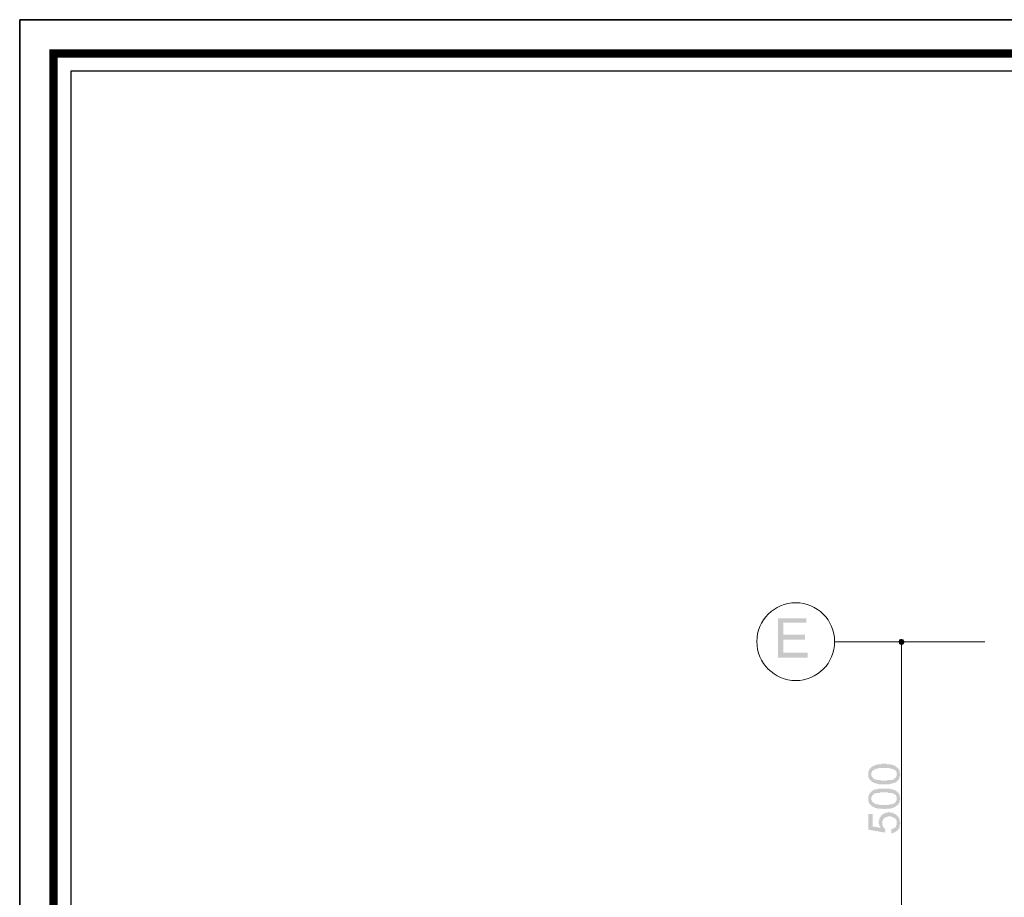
# Model space of a CAD drawing. Header units: metres. Extents: x 5.7 to 89.8, y 4 to 63.5.
# Tile 3 of 20: x 5.7 to 21.4, y 49.5 to 63.5. Entities that reach past the tile are written whole.
import ezdxf

# ---------------------------------------------------------------- set-up
doc = ezdxf.new("R2010")
doc.units = ezdxf.units.M
doc.header["$MEASUREMENT"] = 0
for name, color, linetype in [('PDF13_ax', 7, 'Continuous'), ('PDF13_dim', 7, 'Continuous'), ('PDF13_KADR', 7, 'Continuous'), ('PDF13_textt', 7, 'Continuous'), ('PDF13_W', 7, 'Continuous')]:
    doc.layers.add(name, color=color, linetype=linetype)

msp = doc.modelspace()

# ---------------------------------------------------------------- hatches: boundary and pattern name
at = {"layer": 'PDF13_dim', "transparency": 33554559}
h = msp.add_hatch(color=256, dxfattribs=at)
h.paths.add_polyline_path([(19.497, 51.273), (19.487, 51.273), (19.477, 51.273), (19.477, 51.273), (19.468, 51.273), (19.458, 51.273), (19.449, 51.273), (19.439, 51.273), (19.439, 51.273), (19.429, 51.273), (19.42, 51.273), (19.41, 51.273), (19.41, 51.273), (19.4, 51.283), (19.391, 51.283), (19.391, 51.283), (19.381, 51.283), (19.372, 51.283), (19.372, 51.283), (19.362, 51.283), (19.362, 51.293), (19.352, 51.293), (19.343, 51.293), (19.343, 51.293), (19.333, 51.302), (19.323, 51.302), (19.323, 51.302), (19.314, 51.312), (19.304, 51.312), (19.304, 51.312), (19.295, 51.321), (19.295, 51.321), (19.285, 51.331), (19.285, 51.331), (19.275, 51.341), (19.275, 51.341), (19.275, 51.341), (19.266, 51.35), (19.266, 51.35), (19.256, 51.36), (19.256, 51.37), (19.256, 51.37), (19.256, 51.379), (19.246, 51.379), (19.246, 51.389), (19.246, 51.399), (19.246, 51.408), (19.246, 51.408), (19.246, 51.418), (19.246, 51.427), (19.246, 51.437), (19.246, 51.437), (19.246, 51.437), (19.246, 51.447), (19.246, 51.456), (19.246, 51.466), (19.246, 51.466), (19.246, 51.476), (19.246, 51.485), (19.256, 51.485), (19.256, 51.495), (19.256, 51.504), (19.256, 51.504), (19.266, 51.514), (19.266, 51.514), (19.266, 51.524), (19.275, 51.524), (19.275, 51.533), (19.285, 51.533), (19.285, 51.543), (19.295, 51.543), (19.295, 51.553), (19.304, 51.553), (19.304, 51.553), (19.314, 51.562), (19.314, 51.562), (19.323, 51.562), (19.323, 51.572), (19.333, 51.572), (19.343, 51.572), (19.343, 51.572), (19.352, 51.581), (19.362, 51.581), (19.372, 51.581), (19.372, 51.581), (19.381, 51.581), (19.381, 51.591), (19.391, 51.591), (19.4, 51.591), (19.4, 51.591), (19.41, 51.591), (19.41, 51.591), (19.42, 51.591), (19.429, 51.591), (19.429, 51.591), (19.439, 51.591), (19.449, 51.591), (19.458, 51.601), (19.468, 51.601), (19.468, 51.601), (19.477, 51.601), (19.487, 51.601), (19.497, 51.601), (19.497, 51.601), (19.506, 51.601), (19.516, 51.601), (19.526, 51.601), (19.535, 51.601), (19.535, 51.601), (19.545, 51.591), (19.555, 51.591), (19.564, 51.591), (19.564, 51.591), (19.574, 51.591), (19.583, 51.591), (19.593, 51.591), (19.593, 51.591), (19.603, 51.591), (19.612, 51.591), (19.612, 51.591), (19.622, 51.581), (19.622, 51.581), (19.632, 51.581), (19.632, 51.581), (19.641, 51.581), (19.651, 51.581), (19.651, 51.572), (19.66, 51.572), (19.67, 51.572), (19.67, 51.562), (19.68, 51.562), (19.689, 51.562), (19.689, 51.553), (19.699, 51.553), (19.699, 51.543), (19.709, 51.543), (19.709, 51.533), (19.718, 51.533), (19.718, 51.524), (19.718, 51.524), (19.728, 51.524), (19.728, 51.514), (19.738, 51.514), (19.738, 51.504), (19.738, 51.495), (19.747, 51.495), (19.747, 51.485), (19.747, 51.476), (19.747, 51.476), (19.747, 51.466), (19.747, 51.456), (19.757, 51.447), (19.757, 51.447), (19.757, 51.437), (19.757, 51.437), (19.757, 51.427), (19.757, 51.418), (19.747, 51.408), (19.747, 51.408), (19.747, 51.399), (19.747, 51.389), (19.747, 51.389), (19.747, 51.379), (19.738, 51.37), (19.738, 51.37), (19.738, 51.36), (19.728, 51.36), (19.728, 51.35), (19.728, 51.341), (19.718, 51.341), (19.718, 51.331), (19.709, 51.331), (19.709, 51.321), (19.699, 51.321), (19.699, 51.321), (19.699, 51.321), (19.689, 51.312), (19.689, 51.312), (19.68, 51.312), (19.68, 51.302), (19.67, 51.302), (19.67, 51.302), (19.66, 51.302), (19.66, 51.293), (19.651, 51.293), (19.651, 51.293), (19.641, 51.293), (19.632, 51.293), (19.632, 51.283), (19.622, 51.283), (19.612, 51.283), (19.612, 51.283), (19.603, 51.283), (19.593, 51.283), (19.583, 51.273), (19.583, 51.273), (19.574, 51.273), (19.564, 51.273), (19.555, 51.273), (19.545, 51.273), (19.545, 51.273), (19.535, 51.273), (19.526, 51.273), (19.516, 51.273), (19.506, 51.273), (19.497, 51.273)], flags=0)
h.paths.add_polyline_path([(19.497, 51.331), (19.506, 51.331), (19.516, 51.331), (19.526, 51.331), (19.535, 51.331), (19.545, 51.331), (19.555, 51.341), (19.564, 51.341), (19.574, 51.341), (19.574, 51.341), (19.583, 51.341), (19.593, 51.341), (19.603, 51.341), (19.603, 51.341), (19.612, 51.341), (19.622, 51.341), (19.622, 51.35), (19.632, 51.35), (19.632, 51.35), (19.641, 51.35), (19.641, 51.35), (19.651, 51.36), (19.651, 51.36), (19.66, 51.36), (19.66, 51.36), (19.66, 51.36), (19.67, 51.37), (19.67, 51.37), (19.68, 51.379), (19.68, 51.379), (19.689, 51.389), (19.689, 51.389), (19.689, 51.399), (19.699, 51.408), (19.699, 51.408), (19.699, 51.418), (19.699, 51.427), (19.699, 51.427), (19.699, 51.437), (19.699, 51.437), (19.699, 51.447), (19.699, 51.456), (19.699, 51.456), (19.699, 51.466), (19.689, 51.476), (19.689, 51.476), (19.689, 51.485), (19.68, 51.485), (19.68, 51.495), (19.67, 51.495), (19.67, 51.504), (19.66, 51.504), (19.66, 51.504), (19.651, 51.514), (19.651, 51.514), (19.641, 51.514), (19.641, 51.514), (19.632, 51.514), (19.632, 51.524), (19.622, 51.524), (19.622, 51.524), (19.612, 51.524), (19.612, 51.524), (19.603, 51.524), (19.593, 51.524), (19.583, 51.533), (19.583, 51.533), (19.574, 51.533), (19.564, 51.533), (19.555, 51.533), (19.545, 51.533), (19.535, 51.533), (19.526, 51.533), (19.526, 51.533), (19.516, 51.533), (19.497, 51.533), (19.497, 51.533), (19.487, 51.533), (19.477, 51.533), (19.468, 51.533), (19.458, 51.533), (19.449, 51.533), (19.439, 51.533), (19.429, 51.533), (19.429, 51.533), (19.42, 51.533), (19.41, 51.533), (19.4, 51.524), (19.4, 51.524), (19.391, 51.524), (19.381, 51.524), (19.381, 51.524), (19.372, 51.524), (19.362, 51.524), (19.362, 51.514), (19.352, 51.514), (19.352, 51.514), (19.343, 51.514), (19.343, 51.514), (19.343, 51.504), (19.333, 51.504), (19.333, 51.504), (19.323, 51.504), (19.323, 51.495), (19.314, 51.495), (19.314, 51.485), (19.304, 51.485), (19.304, 51.476), (19.304, 51.466), (19.295, 51.466), (19.295, 51.456), (19.295, 51.456), (19.295, 51.447), (19.295, 51.437), (19.295, 51.437), (19.295, 51.427), (19.295, 51.418), (19.295, 51.418), (19.295, 51.408), (19.304, 51.399), (19.304, 51.399), (19.304, 51.389), (19.314, 51.389), (19.314, 51.379), (19.314, 51.37), (19.323, 51.37), (19.333, 51.37), (19.333, 51.36), (19.333, 51.36), (19.343, 51.36), (19.343, 51.36), (19.352, 51.35), (19.352, 51.35), (19.362, 51.35), (19.362, 51.35), (19.372, 51.35), (19.381, 51.35), (19.381, 51.341), (19.391, 51.341), (19.4, 51.341), (19.4, 51.341), (19.41, 51.341), (19.42, 51.341), (19.429, 51.341), (19.429, 51.341), (19.439, 51.341), (19.449, 51.331), (19.458, 51.331), (19.468, 51.331), (19.477, 51.331), (19.487, 51.331), (19.497, 51.331), (19.497, 51.331)], flags=0)
h = msp.add_hatch(color=256, dxfattribs=at)
h.paths.add_polyline_path([(19.497, 50.878), (19.487, 50.878), (19.477, 50.878), (19.477, 50.878), (19.468, 50.888), (19.458, 50.888), (19.449, 50.888), (19.439, 50.888), (19.439, 50.888), (19.429, 50.888), (19.42, 50.888), (19.41, 50.888), (19.41, 50.888), (19.4, 50.888), (19.391, 50.888), (19.391, 50.888), (19.381, 50.898), (19.372, 50.898), (19.372, 50.898), (19.362, 50.898), (19.362, 50.898), (19.352, 50.898), (19.343, 50.907), (19.343, 50.907), (19.333, 50.907), (19.323, 50.917), (19.323, 50.917), (19.314, 50.917), (19.304, 50.927), (19.304, 50.927), (19.295, 50.927), (19.295, 50.936), (19.285, 50.936), (19.285, 50.946), (19.275, 50.946), (19.275, 50.955), (19.275, 50.955), (19.266, 50.965), (19.266, 50.965), (19.256, 50.975), (19.256, 50.975), (19.256, 50.984), (19.256, 50.994), (19.246, 50.994), (19.246, 51.004), (19.246, 51.013), (19.246, 51.013), (19.246, 51.023), (19.246, 51.033), (19.246, 51.033), (19.246, 51.042), (19.246, 51.042), (19.246, 51.052), (19.246, 51.061), (19.246, 51.071), (19.246, 51.071), (19.246, 51.081), (19.246, 51.09), (19.246, 51.09), (19.256, 51.1), (19.256, 51.11), (19.256, 51.11), (19.256, 51.119), (19.266, 51.119), (19.266, 51.129), (19.266, 51.138), (19.275, 51.138), (19.275, 51.148), (19.285, 51.148), (19.285, 51.158), (19.295, 51.158), (19.295, 51.158), (19.304, 51.167), (19.304, 51.167), (19.314, 51.167), (19.314, 51.177), (19.323, 51.177), (19.323, 51.177), (19.333, 51.187), (19.343, 51.187), (19.343, 51.187), (19.352, 51.187), (19.362, 51.196), (19.372, 51.196), (19.372, 51.196), (19.381, 51.196), (19.381, 51.196), (19.391, 51.196), (19.4, 51.206), (19.4, 51.206), (19.41, 51.206), (19.41, 51.206), (19.42, 51.206), (19.429, 51.206), (19.429, 51.206), (19.439, 51.206), (19.449, 51.206), (19.458, 51.206), (19.468, 51.206), (19.468, 51.206), (19.477, 51.206), (19.487, 51.206), (19.497, 51.206), (19.497, 51.206), (19.506, 51.206), (19.516, 51.206), (19.526, 51.206), (19.535, 51.206), (19.535, 51.206), (19.545, 51.206), (19.555, 51.206), (19.564, 51.206), (19.564, 51.206), (19.574, 51.206), (19.583, 51.206), (19.593, 51.206), (19.593, 51.206), (19.603, 51.196), (19.612, 51.196), (19.612, 51.196), (19.622, 51.196), (19.622, 51.196), (19.632, 51.196), (19.632, 51.196), (19.641, 51.187), (19.651, 51.187), (19.651, 51.187), (19.66, 51.187), (19.67, 51.177), (19.67, 51.177), (19.68, 51.177), (19.689, 51.167), (19.689, 51.167), (19.699, 51.158), (19.699, 51.158), (19.709, 51.158), (19.709, 51.148), (19.718, 51.148), (19.718, 51.138), (19.718, 51.138), (19.728, 51.129), (19.728, 51.129), (19.738, 51.119), (19.738, 51.119), (19.738, 51.11), (19.747, 51.1), (19.747, 51.1), (19.747, 51.09), (19.747, 51.081), (19.747, 51.081), (19.747, 51.071), (19.757, 51.061), (19.757, 51.052), (19.757, 51.052), (19.757, 51.042), (19.757, 51.042), (19.757, 51.033), (19.747, 51.023), (19.747, 51.013), (19.747, 51.013), (19.747, 51.004), (19.747, 50.994), (19.747, 50.994), (19.738, 50.984), (19.738, 50.975), (19.738, 50.975), (19.728, 50.965), (19.728, 50.965), (19.728, 50.955), (19.718, 50.955), (19.718, 50.946), (19.709, 50.946), (19.709, 50.936), (19.699, 50.936), (19.699, 50.936), (19.699, 50.927), (19.689, 50.927), (19.689, 50.927), (19.68, 50.917), (19.68, 50.917), (19.67, 50.917), (19.67, 50.917), (19.66, 50.907), (19.66, 50.907), (19.651, 50.907), (19.651, 50.907), (19.641, 50.898), (19.632, 50.898), (19.632, 50.898), (19.622, 50.898), (19.612, 50.898), (19.612, 50.888), (19.603, 50.888), (19.593, 50.888), (19.583, 50.888), (19.583, 50.888), (19.574, 50.888), (19.564, 50.888), (19.555, 50.888), (19.545, 50.888), (19.545, 50.888), (19.535, 50.888), (19.526, 50.878), (19.516, 50.878), (19.506, 50.878), (19.497, 50.878)], flags=0)
h.paths.add_polyline_path([(19.497, 50.946), (19.506, 50.946), (19.516, 50.946), (19.526, 50.946), (19.535, 50.946), (19.545, 50.946), (19.555, 50.946), (19.564, 50.946), (19.574, 50.946), (19.574, 50.946), (19.583, 50.955), (19.593, 50.955), (19.603, 50.955), (19.603, 50.955), (19.612, 50.955), (19.622, 50.955), (19.622, 50.955), (19.632, 50.955), (19.632, 50.965), (19.641, 50.965), (19.641, 50.965), (19.651, 50.965), (19.651, 50.965), (19.66, 50.975), (19.66, 50.975), (19.66, 50.975), (19.67, 50.975), (19.67, 50.984), (19.68, 50.984), (19.68, 50.994), (19.689, 51.004), (19.689, 51.004), (19.689, 51.013), (19.699, 51.013), (19.699, 51.023), (19.699, 51.033), (19.699, 51.033), (19.699, 51.042), (19.699, 51.042), (19.699, 51.052), (19.699, 51.061), (19.699, 51.061), (19.699, 51.071), (19.699, 51.081), (19.689, 51.081), (19.689, 51.09), (19.689, 51.09), (19.68, 51.1), (19.68, 51.1), (19.67, 51.11), (19.67, 51.11), (19.66, 51.119), (19.66, 51.119), (19.651, 51.119), (19.651, 51.119), (19.641, 51.129), (19.641, 51.129), (19.632, 51.129), (19.632, 51.129), (19.622, 51.129), (19.622, 51.138), (19.612, 51.138), (19.612, 51.138), (19.603, 51.138), (19.593, 51.138), (19.583, 51.138), (19.583, 51.138), (19.574, 51.138), (19.564, 51.138), (19.555, 51.148), (19.545, 51.148), (19.535, 51.148), (19.526, 51.148), (19.526, 51.148), (19.516, 51.148), (19.497, 51.148), (19.497, 51.148), (19.487, 51.148), (19.477, 51.148), (19.468, 51.148), (19.458, 51.148), (19.449, 51.148), (19.439, 51.148), (19.429, 51.148), (19.429, 51.138), (19.42, 51.138), (19.41, 51.138), (19.4, 51.138), (19.4, 51.138), (19.391, 51.138), (19.381, 51.138), (19.381, 51.138), (19.372, 51.129), (19.362, 51.129), (19.362, 51.129), (19.352, 51.129), (19.352, 51.129), (19.343, 51.129), (19.343, 51.119), (19.343, 51.119), (19.333, 51.119), (19.333, 51.119), (19.323, 51.11), (19.323, 51.11), (19.314, 51.1), (19.314, 51.1), (19.304, 51.09), (19.304, 51.09), (19.304, 51.081), (19.295, 51.071), (19.295, 51.071), (19.295, 51.061), (19.295, 51.061), (19.295, 51.052), (19.295, 51.042), (19.295, 51.042), (19.295, 51.033), (19.295, 51.023), (19.295, 51.023), (19.304, 51.013), (19.304, 51.004), (19.304, 51.004), (19.314, 50.994), (19.314, 50.994), (19.314, 50.984), (19.323, 50.984), (19.333, 50.975), (19.333, 50.975), (19.333, 50.975), (19.343, 50.975), (19.343, 50.965), (19.352, 50.965), (19.352, 50.965), (19.362, 50.965), (19.362, 50.965), (19.372, 50.955), (19.381, 50.955), (19.381, 50.955), (19.391, 50.955), (19.4, 50.955), (19.4, 50.955), (19.41, 50.955), (19.42, 50.946), (19.429, 50.946), (19.429, 50.946), (19.439, 50.946), (19.449, 50.946), (19.458, 50.946), (19.468, 50.946), (19.477, 50.946), (19.487, 50.946), (19.497, 50.946), (19.497, 50.946)], flags=0)
msp.add_hatch(color=256, dxfattribs=at).paths.add_polyline_path([(19.612, 50.493), (19.612, 50.561), (19.612, 50.561), (19.622, 50.561), (19.632, 50.561), (19.641, 50.57), (19.641, 50.57), (19.651, 50.57), (19.66, 50.57), (19.66, 50.58), (19.67, 50.58), (19.67, 50.589), (19.68, 50.589), (19.68, 50.589), (19.68, 50.599), (19.689, 50.599), (19.689, 50.609), (19.689, 50.618), (19.699, 50.618), (19.699, 50.628), (19.699, 50.638), (19.699, 50.638), (19.699, 50.647), (19.699, 50.657), (19.699, 50.657), (19.699, 50.667), (19.699, 50.667), (19.699, 50.676), (19.699, 50.686), (19.699, 50.686), (19.699, 50.695), (19.689, 50.705), (19.689, 50.705), (19.689, 50.715), (19.68, 50.715), (19.68, 50.724), (19.67, 50.724), (19.67, 50.734), (19.66, 50.734), (19.66, 50.734), (19.651, 50.744), (19.651, 50.744), (19.641, 50.744), (19.632, 50.753), (19.632, 50.753), (19.622, 50.753), (19.612, 50.753), (19.612, 50.763), (19.603, 50.763), (19.593, 50.763), (19.593, 50.763), (19.583, 50.763), (19.583, 50.763), (19.574, 50.763), (19.564, 50.763), (19.555, 50.763), (19.555, 50.753), (19.545, 50.753), (19.535, 50.753), (19.535, 50.753), (19.526, 50.753), (19.516, 50.744), (19.516, 50.744), (19.506, 50.744), (19.506, 50.734), (19.497, 50.734), (19.497, 50.734), (19.497, 50.724), (19.487, 50.724), (19.487, 50.715), (19.477, 50.715), (19.477, 50.705), (19.477, 50.695), (19.477, 50.695), (19.468, 50.686), (19.468, 50.676), (19.468, 50.676), (19.468, 50.667), (19.468, 50.657), (19.468, 50.657), (19.468, 50.647), (19.468, 50.638), (19.468, 50.628), (19.468, 50.628), (19.468, 50.618), (19.477, 50.609), (19.477, 50.609), (19.477, 50.599), (19.477, 50.599), (19.487, 50.589), (19.487, 50.589), (19.497, 50.58), (19.497, 50.58), (19.506, 50.57), (19.506, 50.57), (19.516, 50.561), (19.516, 50.561), (19.506, 50.503), (19.246, 50.551), (19.246, 50.801), (19.314, 50.801), (19.314, 50.599), (19.449, 50.58), (19.439, 50.58), (19.439, 50.589), (19.429, 50.599), (19.429, 50.599), (19.429, 50.609), (19.42, 50.609), (19.42, 50.618), (19.42, 50.628), (19.42, 50.628), (19.42, 50.638), (19.41, 50.647), (19.41, 50.657), (19.41, 50.657), (19.41, 50.667), (19.41, 50.667), (19.41, 50.676), (19.41, 50.686), (19.41, 50.695), (19.42, 50.695), (19.42, 50.705), (19.42, 50.715), (19.42, 50.715), (19.42, 50.724), (19.42, 50.734), (19.429, 50.734), (19.429, 50.744), (19.429, 50.753), (19.439, 50.753), (19.439, 50.763), (19.449, 50.763), (19.449, 50.772), (19.449, 50.772), (19.458, 50.782), (19.458, 50.782), (19.458, 50.782), (19.468, 50.792), (19.477, 50.792), (19.477, 50.801), (19.487, 50.801), (19.487, 50.801), (19.497, 50.811), (19.497, 50.811), (19.506, 50.811), (19.516, 50.821), (19.516, 50.821), (19.526, 50.821), (19.535, 50.821), (19.535, 50.821), (19.545, 50.821), (19.555, 50.821), (19.564, 50.821), (19.564, 50.83), (19.574, 50.83), (19.583, 50.83), (19.593, 50.821), (19.593, 50.821), (19.603, 50.821), (19.612, 50.821), (19.612, 50.821), (19.622, 50.821), (19.632, 50.821), (19.641, 50.821), (19.641, 50.811), (19.651, 50.811), (19.651, 50.811), (19.66, 50.801), (19.67, 50.801), (19.67, 50.801), (19.68, 50.792), (19.68, 50.792), (19.689, 50.792), (19.689, 50.782), (19.699, 50.782), (19.699, 50.782), (19.709, 50.772), (19.709, 50.772), (19.718, 50.763), (19.718, 50.753), (19.728, 50.753), (19.728, 50.744), (19.728, 50.744), (19.738, 50.734), (19.738, 50.734), (19.738, 50.724), (19.738, 50.715), (19.747, 50.715), (19.747, 50.705), (19.747, 50.695), (19.747, 50.695), (19.747, 50.686), (19.747, 50.676), (19.757, 50.667), (19.757, 50.667), (19.757, 50.657), (19.757, 50.657), (19.757, 50.647), (19.757, 50.638), (19.747, 50.628), (19.747, 50.628), (19.747, 50.618), (19.747, 50.609), (19.747, 50.609), (19.747, 50.599), (19.747, 50.589), (19.738, 50.589), (19.738, 50.58), (19.738, 50.57), (19.728, 50.57), (19.728, 50.561), (19.728, 50.561), (19.718, 50.551), (19.718, 50.551), (19.718, 50.541), (19.709, 50.541), (19.709, 50.532), (19.699, 50.532), (19.699, 50.522), (19.689, 50.522), (19.68, 50.522), (19.68, 50.512), (19.67, 50.512), (19.67, 50.512), (19.66, 50.503), (19.651, 50.503), (19.651, 50.503), (19.641, 50.503), (19.632, 50.493), (19.632, 50.493), (19.622, 50.493), (19.612, 50.493)])
at = {"layer": 'PDF13_textt', "transparency": 33554559}
msp.add_hatch(color=256, dxfattribs=at).paths.add_polyline_path([(17.802, 53.296), (17.802, 53.922), (18.254, 53.922), (18.254, 53.854), (17.888, 53.854), (17.888, 53.662), (18.235, 53.662), (18.235, 53.585), (17.888, 53.585), (17.888, 53.373), (18.274, 53.373), (18.274, 53.296)])

# ---------------------------------------------------------------- linework, layer by layer
at = {"layer": 'PDF13_ax', "lineweight": 9}
msp.add_lwpolyline([(21.105, 53.546), (18.697, 53.546)], dxfattribs=at)
msp.add_circle((18.086, 53.551), 0.621, dxfattribs=at)
at = {"layer": 'PDF13_dim', "lineweight": 20}
for points in [[(20.142, 53.546), (19.718, 53.546)], [(19.776, 48.644), (19.776, 53.45)]]:
    msp.add_lwpolyline(points, dxfattribs=at)
at = {"layer": 'PDF13_KADR', "lineweight": 25}
for points in [[(5.695, 4.013), (89.785, 4.013), (89.785, 63.476), (5.695, 63.476)], [(5.695, 63.476), (89.785, 63.476), (89.785, 4.013), (5.695, 4.013)], [(6.514, 4.832), (88.841, 4.832), (88.841, 62.657), (6.514, 62.657)]]:
    msp.add_lwpolyline(points, close=True, dxfattribs=at)
at = {"layer": 'PDF13_KADR', "lineweight": 0, "const_width": 0.135}
msp.add_lwpolyline([(6.235, 62.937), (6.235, 4.552), (89.111, 4.552), (89.111, 62.937)], close=True, dxfattribs=at)
at = {"layer": 'PDF13_W', "lineweight": 9}
msp.add_lwpolyline([(19.776, 53.498), (19.776, 53.45)], dxfattribs=at)
at = {"layer": 'PDF13_W', "transparency": 33554559}
for points in [[(19.738, 53.585), (19.776, 53.546), (19.728, 53.546)], [(19.776, 53.546), (19.728, 53.546), (19.738, 53.508)], [(19.776, 53.594), (19.738, 53.585), (19.776, 53.546)], [(19.738, 53.508), (19.776, 53.498), (19.776, 53.546)], [(19.805, 53.585), (19.776, 53.546), (19.776, 53.594)], [(19.824, 53.546), (19.805, 53.585), (19.776, 53.546)], [(19.776, 53.498), (19.776, 53.546), (19.805, 53.508)], [(19.776, 53.546), (19.805, 53.508), (19.824, 53.546)]]:
    msp.add_solid(points, dxfattribs=at)

doc.saveas('drawing.dxf')
